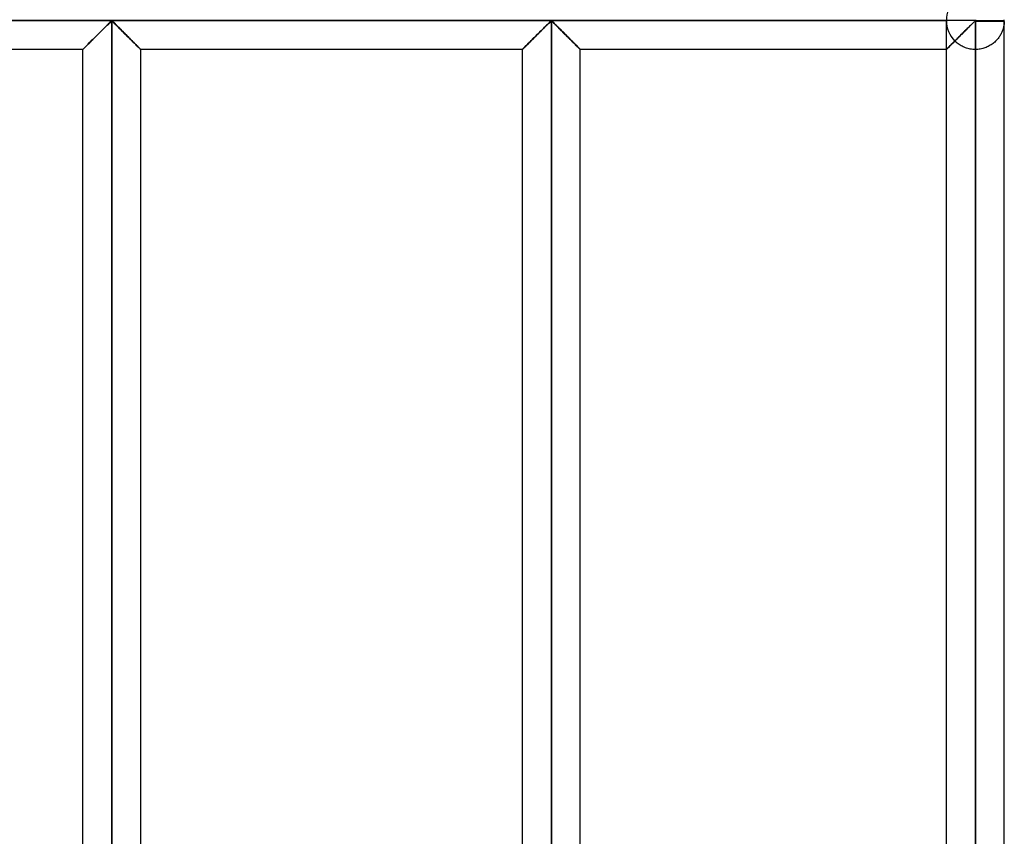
# Model space of a CAD drawing. Header units: millimetres. Extents: x -364 to 380, y -455 to 455.
# Tile 17 of 21: x 295 to 380, y 141 to 211. Entities that reach past the tile are written whole.
import ezdxf

# ---------------------------------------------------------------- set-up
doc = ezdxf.new("R2010")
doc.units = ezdxf.units.MM
doc.layers.add('MAIN-1', color=7, linetype='Continuous')
doc.layers.add('MAIN-2', color=7, linetype='Continuous')

msp = doc.modelspace()

# ---------------------------------------------------------------- linework, layer by layer
at = {"layer": 'MAIN-1'}
for p, q in [((377.5, 211.25), (265, 211.25)), ((302.448, 210.743), (302.536, 210.83)), ((302.536, 210.83), (302.619, 210.912)), ((302.619, 210.912), (302.7, 210.99)), ((302.7, 210.99), (302.777, 211.063)), ((302.777, 211.063), (302.853, 211.13)), ((302.853, 211.13), (302.95, 211.179)), ((302.95, 211.179), (303.047, 211.13)), ((302.95, 70.487), (302.95, 211.179)), ((303.047, 211.13), (303.123, 211.063)), ((303.123, 211.063), (303.2, 210.99)), ((303.2, 210.99), (303.281, 210.912)), ((303.281, 210.912), (303.364, 210.83)), ((303.364, 210.83), (303.452, 210.743)), ((340.398, 210.743), (340.486, 210.83)), ((340.486, 210.83), (340.569, 210.912)), ((340.569, 210.912), (340.65, 210.99)), ((340.65, 210.99), (340.727, 211.063)), ((340.727, 211.063), (340.803, 211.13)), ((340.803, 211.13), (340.9, 211.179)), ((340.9, 211.179), (340.997, 211.13)), ((340.9, 70.487), (340.9, 211.179)), ((340.997, 211.13), (341.073, 211.063)), ((341.073, 211.063), (341.15, 210.99)), ((341.15, 210.99), (341.231, 210.912)), ((341.231, 210.912), (341.314, 210.83)), ((341.314, 210.83), (341.402, 210.743)), ((377.042, 210.787), (377.136, 210.879)), ((377.136, 210.879), (377.226, 210.967)), ((377.226, 210.967), (377.312, 211.049)), ((377.312, 211.049), (377.395, 211.124)), ((377.395, 211.124), (377.5, 211.179)), ((377.5, 211.321), (377.5, 211.25)), ((377.5, 211.25), (380, 211.25)), ((377.5, 211.25), (377.5, 211.179)), ((379.999, 211.179), (377.5, 211.179)), ((377.5, 211.179), (377.5, 70.487)), ((379.999, 70.487), (379.999, 211.179)), ((301.586, 209.884), (301.684, 209.982)), ((301.684, 209.982), (301.782, 210.08)), ((301.782, 210.08), (301.881, 210.178)), ((301.881, 210.178), (301.978, 210.276)), ((301.978, 210.276), (302.075, 210.372)), ((302.075, 210.372), (302.171, 210.467)), ((302.171, 210.467), (302.265, 210.561)), ((302.265, 210.561), (302.358, 210.654)), ((302.358, 210.654), (302.448, 210.743)), ((303.452, 210.743), (303.542, 210.654)), ((303.542, 210.654), (303.635, 210.561)), ((303.635, 210.561), (303.729, 210.467)), ((303.729, 210.467), (303.825, 210.372)), ((303.825, 210.372), (303.922, 210.276)), ((303.922, 210.276), (304.019, 210.178)), ((304.019, 210.178), (304.118, 210.08)), ((304.118, 210.08), (304.216, 209.982)), ((304.216, 209.982), (304.314, 209.884)), ((339.536, 209.884), (339.634, 209.982)), ((339.634, 209.982), (339.732, 210.08)), ((339.732, 210.08), (339.831, 210.178)), ((339.831, 210.178), (339.928, 210.276)), ((339.928, 210.276), (340.025, 210.372)), ((340.025, 210.372), (340.121, 210.467)), ((340.121, 210.467), (340.215, 210.561)), ((340.215, 210.561), (340.308, 210.654)), ((340.308, 210.654), (340.398, 210.743)), ((341.402, 210.743), (341.492, 210.654)), ((341.492, 210.654), (341.585, 210.561)), ((341.585, 210.561), (341.679, 210.467)), ((341.679, 210.467), (341.775, 210.372)), ((341.775, 210.372), (341.872, 210.276)), ((341.872, 210.276), (341.969, 210.178)), ((341.969, 210.178), (342.068, 210.08)), ((342.068, 210.08), (342.166, 209.982)), ((342.166, 209.982), (342.264, 209.884)), ((376.097, 209.846), (376.204, 209.953)), ((376.204, 209.953), (376.313, 210.06)), ((376.313, 210.06), (376.421, 210.168)), ((376.421, 210.168), (376.528, 210.276)), ((376.528, 210.276), (376.635, 210.382)), ((376.635, 210.382), (376.74, 210.486)), ((376.74, 210.486), (376.843, 210.589)), ((376.843, 210.589), (376.944, 210.69)), ((376.944, 210.69), (377.042, 210.787)), ((300.733, 209.031), (300.802, 209.101)), ((300.802, 209.101), (300.877, 209.176)), ((300.877, 209.176), (300.956, 209.255)), ((300.956, 209.255), (301.039, 209.338)), ((301.039, 209.338), (301.125, 209.423)), ((301.125, 209.423), (301.212, 209.511)), ((301.212, 209.511), (301.302, 209.601)), ((301.302, 209.601), (301.395, 209.693)), ((301.395, 209.693), (301.49, 209.788)), ((301.49, 209.788), (301.586, 209.884)), ((304.314, 209.884), (304.41, 209.788)), ((304.41, 209.788), (304.505, 209.693)), ((304.505, 209.693), (304.598, 209.601)), ((304.598, 209.601), (304.688, 209.511)), ((304.688, 209.511), (304.775, 209.423)), ((304.775, 209.423), (304.861, 209.338)), ((304.861, 209.338), (304.944, 209.255)), ((304.944, 209.255), (305.023, 209.176)), ((305.023, 209.176), (305.098, 209.101)), ((305.098, 209.101), (305.167, 209.031)), ((338.683, 209.031), (338.752, 209.101)), ((338.752, 209.101), (338.827, 209.176)), ((338.827, 209.176), (338.906, 209.255)), ((338.906, 209.255), (338.989, 209.338)), ((338.989, 209.338), (339.075, 209.423)), ((339.075, 209.423), (339.162, 209.511)), ((339.162, 209.511), (339.252, 209.601)), ((339.252, 209.601), (339.345, 209.693)), ((339.345, 209.693), (339.44, 209.788)), ((339.44, 209.788), (339.536, 209.884)), ((342.264, 209.884), (342.36, 209.788)), ((342.36, 209.788), (342.455, 209.693)), ((342.455, 209.693), (342.548, 209.601)), ((342.548, 209.601), (342.638, 209.511)), ((342.638, 209.511), (342.725, 209.423)), ((342.725, 209.423), (342.811, 209.338)), ((342.811, 209.338), (342.894, 209.255)), ((342.894, 209.255), (342.973, 209.176)), ((342.973, 209.176), (343.048, 209.101)), ((343.048, 209.101), (343.117, 209.031)), ((375.338, 209.086), (375.419, 209.168)), ((375.419, 209.168), (375.506, 209.255)), ((375.506, 209.255), (375.598, 209.346)), ((375.598, 209.346), (375.692, 209.441)), ((375.692, 209.441), (375.789, 209.537)), ((375.789, 209.537), (375.889, 209.637)), ((375.889, 209.637), (375.992, 209.74)), ((375.992, 209.74), (376.097, 209.846)), ((300.451, 208.75), (265, 208.75)), ((300.451, 208.75), (300.456, 208.755)), ((300.451, 72.917), (300.451, 208.75)), ((300.456, 208.755), (300.469, 208.768)), ((300.469, 208.768), (300.492, 208.791)), ((300.492, 208.791), (300.524, 208.823)), ((300.524, 208.823), (300.565, 208.864)), ((300.565, 208.864), (300.613, 208.912)), ((300.613, 208.912), (300.669, 208.968)), ((300.669, 208.968), (300.733, 209.031)), ((305.167, 209.031), (305.23, 208.968)), ((305.23, 208.968), (305.287, 208.912)), ((305.287, 208.912), (305.335, 208.864)), ((305.335, 208.864), (305.376, 208.823)), ((305.376, 208.823), (305.408, 208.791)), ((305.408, 208.791), (305.431, 208.768)), ((305.431, 208.768), (305.444, 208.755)), ((305.444, 208.755), (305.449, 208.75)), ((305.449, 72.917), (305.449, 208.75)), ((338.401, 208.75), (305.449, 208.75)), ((338.401, 208.75), (338.406, 208.755)), ((338.401, 72.917), (338.401, 208.75)), ((338.406, 208.755), (338.419, 208.768)), ((338.419, 208.768), (338.442, 208.791)), ((338.442, 208.791), (338.474, 208.823)), ((338.474, 208.823), (338.515, 208.864)), ((338.515, 208.864), (338.563, 208.912)), ((338.563, 208.912), (338.62, 208.968)), ((338.62, 208.968), (338.683, 209.031)), ((343.117, 209.031), (343.181, 208.968)), ((343.181, 208.968), (343.237, 208.912)), ((343.237, 208.912), (343.285, 208.864)), ((343.285, 208.864), (343.326, 208.823)), ((343.326, 208.823), (343.358, 208.791)), ((343.358, 208.791), (343.381, 208.768)), ((343.381, 208.768), (343.394, 208.755)), ((343.394, 208.755), (343.399, 208.75)), ((343.399, 72.917), (343.399, 208.75)), ((375.001, 208.75), (343.399, 208.75)), ((375.001, 208.75), (375.007, 208.756)), ((375.001, 72.917), (375.001, 208.75)), ((375.007, 208.756), (375.023, 208.772)), ((375.023, 208.772), (375.051, 208.8)), ((375.051, 208.8), (375.089, 208.838)), ((375.089, 208.838), (375.138, 208.887)), ((375.138, 208.887), (375.196, 208.945)), ((375.196, 208.945), (375.263, 209.012)), ((375.263, 209.012), (375.338, 209.086))]:
    msp.add_line(p, q, dxfattribs=at)
for start, end in [(0, 1.62061), (358.37939, 0)]:
    msp.add_arc((377.5, 211.25), 2.5, start, end, dxfattribs=at)
at = {"layer": 'MAIN-2'}
for p, q in [((265, 211.25), (375, 211.25)), ((377.5, 211.25), (265, 211.25)), ((265, 211.25), (375, 211.25)), ((302.536, 210.83), (302.448, 210.743)), ((302.542, 210.836), (302.456, 210.751)), ((302.456, 210.751), (302.542, 210.836)), ((302.619, 210.912), (302.536, 210.83)), ((302.624, 210.917), (302.542, 210.836)), ((302.542, 210.836), (302.624, 210.917)), ((302.7, 210.99), (302.619, 210.912)), ((302.703, 210.994), (302.624, 210.917)), ((302.624, 210.917), (302.703, 210.994)), ((302.777, 211.063), (302.7, 210.99)), ((302.779, 211.065), (302.703, 210.994)), ((302.703, 210.994), (302.779, 211.065)), ((302.853, 211.13), (302.777, 211.063)), ((302.854, 211.131), (302.779, 211.065)), ((302.779, 211.065), (302.854, 211.131)), ((302.95, 211.179), (302.853, 211.13)), ((302.95, 211.179), (302.854, 211.131)), ((302.854, 211.131), (302.95, 211.179)), ((302.95, 211.179), (303.046, 211.131)), ((303.046, 211.131), (302.95, 211.179)), ((302.95, 70.487), (302.95, 211.179)), ((302.95, 211.179), (302.95, 70.487)), ((302.95, 211.179), (302.95, 70.487)), ((303.047, 211.13), (302.95, 211.179)), ((303.046, 211.131), (303.121, 211.065)), ((303.121, 211.065), (303.046, 211.131)), ((303.123, 211.063), (303.047, 211.13)), ((303.121, 211.065), (303.197, 210.994)), ((303.197, 210.994), (303.121, 211.065)), ((303.2, 210.99), (303.123, 211.063)), ((303.197, 210.994), (303.276, 210.917)), ((303.276, 210.917), (303.197, 210.994)), ((303.281, 210.912), (303.2, 210.99)), ((303.276, 210.917), (303.358, 210.836)), ((303.358, 210.836), (303.276, 210.917)), ((303.364, 210.83), (303.281, 210.912)), ((303.358, 210.836), (303.444, 210.751)), ((303.444, 210.751), (303.358, 210.836)), ((303.452, 210.743), (303.364, 210.83)), ((340.486, 210.83), (340.398, 210.743)), ((340.492, 210.836), (340.406, 210.751)), ((340.406, 210.751), (340.492, 210.836)), ((340.569, 210.912), (340.486, 210.83)), ((340.574, 210.917), (340.492, 210.836)), ((340.492, 210.836), (340.574, 210.917)), ((340.65, 210.99), (340.569, 210.912)), ((340.654, 210.994), (340.574, 210.917)), ((340.574, 210.917), (340.654, 210.994)), ((340.727, 211.063), (340.65, 210.99)), ((340.729, 211.065), (340.654, 210.994)), ((340.654, 210.994), (340.729, 211.065)), ((340.803, 211.13), (340.727, 211.063)), ((340.804, 211.131), (340.729, 211.065)), ((340.729, 211.065), (340.804, 211.131)), ((340.9, 211.179), (340.803, 211.13)), ((340.9, 211.179), (340.804, 211.131)), ((340.804, 211.131), (340.9, 211.179)), ((340.9, 211.179), (340.996, 211.131)), ((340.996, 211.131), (340.9, 211.179)), ((340.9, 70.487), (340.9, 211.179)), ((340.9, 211.179), (340.9, 70.487)), ((340.9, 211.179), (340.9, 70.487)), ((340.997, 211.13), (340.9, 211.179)), ((340.996, 211.131), (341.071, 211.065)), ((341.071, 211.065), (340.996, 211.131)), ((341.073, 211.063), (340.997, 211.13)), ((341.071, 211.065), (341.147, 210.994)), ((341.147, 210.994), (341.071, 211.065)), ((341.15, 210.99), (341.073, 211.063)), ((341.147, 210.994), (341.226, 210.917)), ((341.226, 210.917), (341.147, 210.994)), ((341.231, 210.912), (341.15, 210.99)), ((341.226, 210.917), (341.308, 210.836)), ((341.308, 210.836), (341.226, 210.917)), ((341.314, 210.83), (341.231, 210.912)), ((341.308, 210.836), (341.394, 210.751)), ((341.394, 210.751), (341.308, 210.836)), ((341.402, 210.743), (341.314, 210.83)), ((375, 211.25), (375, 211.25)), ((375.001, 208.75), (375.001, 211.179)), ((377.07, 210.814), (377.005, 210.75)), ((377.132, 210.876), (377.07, 210.814)), ((377.194, 210.936), (377.132, 210.876)), ((377.253, 210.993), (377.194, 210.936)), ((377.31, 211.048), (377.253, 210.993)), ((377.366, 211.099), (377.31, 211.048)), ((377.424, 211.146), (377.366, 211.099)), ((377.5, 211.179), (377.424, 211.146)), ((377.5, 211.25), (377.5, 211.321)), ((377.5, 211.25), (380, 211.25)), ((377.5, 211.179), (377.5, 211.25)), ((377.5, 70.487), (377.5, 211.179)), ((379.999, 211.179), (377.5, 211.179)), ((379.966, 210.837), (379.955, 210.777)), ((379.975, 210.895), (379.966, 210.837)), ((379.982, 210.951), (379.975, 210.895)), ((379.988, 211.005), (379.982, 210.951)), ((379.992, 211.056), (379.988, 211.005)), ((379.996, 211.104), (379.992, 211.056)), ((379.998, 211.148), (379.996, 211.104)), ((379.999, 211.179), (379.998, 211.148)), ((380, 211.25), (380, 211.25)), ((301.684, 209.982), (301.586, 209.884)), ((301.704, 210.002), (301.608, 209.906)), ((301.608, 209.906), (301.704, 210.002)), ((301.782, 210.08), (301.684, 209.982)), ((301.801, 210.099), (301.704, 210.002)), ((301.704, 210.002), (301.801, 210.099)), ((301.881, 210.178), (301.782, 210.08)), ((301.898, 210.196), (301.801, 210.099)), ((301.801, 210.099), (301.898, 210.196)), ((301.978, 210.276), (301.881, 210.178)), ((301.994, 210.292), (301.898, 210.196)), ((301.898, 210.196), (301.994, 210.292)), ((302.075, 210.372), (301.978, 210.276)), ((302.089, 210.387), (301.994, 210.292)), ((301.994, 210.292), (302.089, 210.387)), ((302.171, 210.467), (302.075, 210.372)), ((302.183, 210.48), (302.089, 210.387)), ((302.089, 210.387), (302.183, 210.48)), ((302.265, 210.561), (302.171, 210.467)), ((302.276, 210.573), (302.183, 210.48)), ((302.183, 210.48), (302.276, 210.573)), ((302.358, 210.654), (302.265, 210.561)), ((302.367, 210.663), (302.276, 210.573)), ((302.276, 210.573), (302.367, 210.663)), ((302.448, 210.743), (302.358, 210.654)), ((302.456, 210.751), (302.367, 210.663)), ((302.367, 210.663), (302.456, 210.751)), ((303.444, 210.751), (303.533, 210.663)), ((303.533, 210.663), (303.444, 210.751)), ((303.542, 210.654), (303.452, 210.743)), ((303.533, 210.663), (303.624, 210.573)), ((303.624, 210.573), (303.533, 210.663)), ((303.635, 210.561), (303.542, 210.654)), ((303.624, 210.573), (303.717, 210.48)), ((303.717, 210.48), (303.624, 210.573)), ((303.729, 210.467), (303.635, 210.561)), ((303.717, 210.48), (303.811, 210.387)), ((303.811, 210.387), (303.717, 210.48)), ((303.825, 210.372), (303.729, 210.467)), ((303.811, 210.387), (303.906, 210.292)), ((303.906, 210.292), (303.811, 210.387)), ((303.922, 210.276), (303.825, 210.372)), ((303.906, 210.292), (304.002, 210.196)), ((304.002, 210.196), (303.906, 210.292)), ((304.019, 210.178), (303.922, 210.276)), ((304.002, 210.196), (304.099, 210.099)), ((304.099, 210.099), (304.002, 210.196)), ((304.118, 210.08), (304.019, 210.178)), ((304.099, 210.099), (304.196, 210.002)), ((304.196, 210.002), (304.099, 210.099)), ((304.216, 209.982), (304.118, 210.08)), ((304.196, 210.002), (304.292, 209.906)), ((304.292, 209.906), (304.196, 210.002)), ((304.314, 209.884), (304.216, 209.982)), ((339.634, 209.982), (339.536, 209.884)), ((339.654, 210.002), (339.558, 209.906)), ((339.558, 209.906), (339.654, 210.002)), ((339.732, 210.08), (339.634, 209.982)), ((339.751, 210.099), (339.654, 210.002)), ((339.654, 210.002), (339.751, 210.099)), ((339.831, 210.178), (339.732, 210.08)), ((339.848, 210.196), (339.751, 210.099)), ((339.751, 210.099), (339.848, 210.196)), ((339.928, 210.276), (339.831, 210.178)), ((339.944, 210.292), (339.848, 210.196)), ((339.848, 210.196), (339.944, 210.292)), ((340.025, 210.372), (339.928, 210.276)), ((340.039, 210.387), (339.944, 210.292)), ((339.944, 210.292), (340.039, 210.387)), ((340.121, 210.467), (340.025, 210.372)), ((340.133, 210.48), (340.039, 210.387)), ((340.039, 210.387), (340.133, 210.48)), ((340.215, 210.561), (340.121, 210.467)), ((340.226, 210.573), (340.133, 210.48)), ((340.133, 210.48), (340.226, 210.573)), ((340.308, 210.654), (340.215, 210.561)), ((340.317, 210.663), (340.226, 210.573)), ((340.226, 210.573), (340.317, 210.663)), ((340.398, 210.743), (340.308, 210.654)), ((340.406, 210.751), (340.317, 210.663)), ((340.317, 210.663), (340.406, 210.751)), ((341.394, 210.751), (341.483, 210.663)), ((341.483, 210.663), (341.394, 210.751)), ((341.492, 210.654), (341.402, 210.743)), ((341.483, 210.663), (341.574, 210.573)), ((341.574, 210.573), (341.483, 210.663)), ((341.585, 210.561), (341.492, 210.654)), ((341.574, 210.573), (341.667, 210.48)), ((341.667, 210.48), (341.574, 210.573)), ((341.679, 210.467), (341.585, 210.561)), ((341.667, 210.48), (341.761, 210.387)), ((341.761, 210.387), (341.667, 210.48)), ((341.775, 210.372), (341.679, 210.467)), ((341.761, 210.387), (341.856, 210.292)), ((341.856, 210.292), (341.761, 210.387)), ((341.872, 210.276), (341.775, 210.372)), ((341.856, 210.292), (341.952, 210.196)), ((341.952, 210.196), (341.856, 210.292)), ((341.969, 210.178), (341.872, 210.276)), ((341.952, 210.196), (342.049, 210.099)), ((342.049, 210.099), (341.952, 210.196)), ((342.068, 210.08), (341.969, 210.178)), ((342.049, 210.099), (342.146, 210.002)), ((342.146, 210.002), (342.049, 210.099)), ((342.166, 209.982), (342.068, 210.08)), ((342.146, 210.002), (342.242, 209.906)), ((342.242, 209.906), (342.146, 210.002)), ((342.264, 209.884), (342.166, 209.982)), ((376.227, 209.975), (376.154, 209.902)), ((376.299, 210.047), (376.227, 209.975)), ((376.372, 210.12), (376.299, 210.047)), ((376.445, 210.193), (376.372, 210.12)), ((376.518, 210.265), (376.445, 210.193)), ((376.589, 210.337), (376.518, 210.265)), ((376.661, 210.408), (376.589, 210.337)), ((376.731, 210.478), (376.661, 210.408)), ((376.801, 210.548), (376.731, 210.478)), ((376.87, 210.616), (376.801, 210.548)), ((376.938, 210.684), (376.87, 210.616)), ((377.005, 210.75), (376.938, 210.684)), ((379.652, 209.978), (379.61, 209.909)), ((379.691, 210.047), (379.652, 209.978)), ((379.728, 210.116), (379.691, 210.047)), ((379.762, 210.185), (379.728, 210.116)), ((379.793, 210.253), (379.762, 210.185)), ((379.821, 210.321), (379.793, 210.253)), ((379.847, 210.389), (379.821, 210.321)), ((379.87, 210.455), (379.847, 210.389)), ((379.891, 210.522), (379.87, 210.455)), ((379.91, 210.587), (379.891, 210.522)), ((379.927, 210.652), (379.91, 210.587)), ((379.942, 210.715), (379.927, 210.652)), ((379.955, 210.777), (379.942, 210.715)), ((300.802, 209.101), (300.733, 209.031)), ((300.828, 209.127), (300.758, 209.057)), ((300.758, 209.057), (300.828, 209.127)), ((300.877, 209.176), (300.802, 209.101)), ((300.904, 209.202), (300.828, 209.127)), ((300.828, 209.127), (300.904, 209.202)), ((300.956, 209.255), (300.877, 209.176)), ((300.983, 209.282), (300.904, 209.202)), ((300.904, 209.202), (300.983, 209.282)), ((301.039, 209.338), (300.956, 209.255)), ((301.066, 209.364), (300.983, 209.282)), ((300.983, 209.282), (301.066, 209.364)), ((301.125, 209.423), (301.039, 209.338)), ((301.151, 209.449), (301.066, 209.364)), ((301.066, 209.364), (301.151, 209.449)), ((301.212, 209.511), (301.125, 209.423)), ((301.237, 209.536), (301.151, 209.449)), ((301.151, 209.449), (301.237, 209.536)), ((301.302, 209.601), (301.212, 209.511)), ((301.327, 209.625), (301.237, 209.536)), ((301.237, 209.536), (301.327, 209.625)), ((301.395, 209.693), (301.302, 209.601)), ((301.419, 209.717), (301.327, 209.625)), ((301.327, 209.625), (301.419, 209.717)), ((301.49, 209.788), (301.395, 209.693)), ((301.513, 209.811), (301.419, 209.717)), ((301.419, 209.717), (301.513, 209.811)), ((301.586, 209.884), (301.49, 209.788)), ((301.608, 209.906), (301.513, 209.811)), ((301.513, 209.811), (301.608, 209.906)), ((304.292, 209.906), (304.387, 209.811)), ((304.387, 209.811), (304.292, 209.906)), ((304.41, 209.788), (304.314, 209.884)), ((304.387, 209.811), (304.481, 209.717)), ((304.481, 209.717), (304.387, 209.811)), ((304.505, 209.693), (304.41, 209.788)), ((304.481, 209.717), (304.573, 209.625)), ((304.573, 209.625), (304.481, 209.717)), ((304.598, 209.601), (304.505, 209.693)), ((304.573, 209.625), (304.663, 209.536)), ((304.663, 209.536), (304.573, 209.625)), ((304.688, 209.511), (304.598, 209.601)), ((304.663, 209.536), (304.749, 209.449)), ((304.749, 209.449), (304.663, 209.536)), ((304.775, 209.423), (304.688, 209.511)), ((304.749, 209.449), (304.834, 209.364)), ((304.834, 209.364), (304.749, 209.449)), ((304.861, 209.338), (304.775, 209.423)), ((304.834, 209.364), (304.917, 209.282)), ((304.917, 209.282), (304.834, 209.364)), ((304.944, 209.255), (304.861, 209.338)), ((304.917, 209.282), (304.996, 209.202)), ((304.996, 209.202), (304.917, 209.282)), ((305.023, 209.176), (304.944, 209.255)), ((304.996, 209.202), (305.072, 209.127)), ((305.072, 209.127), (304.996, 209.202)), ((305.098, 209.101), (305.023, 209.176)), ((305.072, 209.127), (305.142, 209.057)), ((305.142, 209.057), (305.072, 209.127)), ((305.167, 209.031), (305.098, 209.101)), ((338.752, 209.101), (338.683, 209.031)), ((338.778, 209.127), (338.708, 209.057)), ((338.708, 209.057), (338.778, 209.127)), ((338.827, 209.176), (338.752, 209.101)), ((338.854, 209.202), (338.778, 209.127)), ((338.778, 209.127), (338.854, 209.202)), ((338.906, 209.255), (338.827, 209.176)), ((338.933, 209.282), (338.854, 209.202)), ((338.854, 209.202), (338.933, 209.282)), ((338.989, 209.338), (338.906, 209.255)), ((339.016, 209.364), (338.933, 209.282)), ((338.933, 209.282), (339.016, 209.364)), ((339.075, 209.423), (338.989, 209.338)), ((339.101, 209.449), (339.016, 209.364)), ((339.016, 209.364), (339.101, 209.449)), ((339.162, 209.511), (339.075, 209.423)), ((339.187, 209.536), (339.101, 209.449)), ((339.101, 209.449), (339.187, 209.536)), ((339.252, 209.601), (339.162, 209.511)), ((339.277, 209.625), (339.187, 209.536)), ((339.187, 209.536), (339.277, 209.625)), ((339.345, 209.693), (339.252, 209.601)), ((339.369, 209.717), (339.277, 209.625)), ((339.277, 209.625), (339.369, 209.717)), ((339.44, 209.788), (339.345, 209.693)), ((339.463, 209.811), (339.369, 209.717)), ((339.369, 209.717), (339.463, 209.811)), ((339.536, 209.884), (339.44, 209.788)), ((339.558, 209.906), (339.463, 209.811)), ((339.463, 209.811), (339.558, 209.906)), ((342.242, 209.906), (342.337, 209.811)), ((342.337, 209.811), (342.242, 209.906)), ((342.36, 209.788), (342.264, 209.884)), ((342.337, 209.811), (342.431, 209.717)), ((342.431, 209.717), (342.337, 209.811)), ((342.455, 209.693), (342.36, 209.788)), ((342.431, 209.717), (342.523, 209.625)), ((342.523, 209.625), (342.431, 209.717)), ((342.548, 209.601), (342.455, 209.693)), ((342.523, 209.625), (342.613, 209.536)), ((342.613, 209.536), (342.523, 209.625)), ((342.638, 209.511), (342.548, 209.601)), ((342.613, 209.536), (342.699, 209.449)), ((342.699, 209.449), (342.613, 209.536)), ((342.725, 209.423), (342.638, 209.511)), ((342.699, 209.449), (342.784, 209.364)), ((342.784, 209.364), (342.699, 209.449)), ((342.811, 209.338), (342.725, 209.423)), ((342.784, 209.364), (342.867, 209.282)), ((342.867, 209.282), (342.784, 209.364)), ((342.894, 209.255), (342.811, 209.338)), ((342.867, 209.282), (342.946, 209.202)), ((342.946, 209.202), (342.867, 209.282)), ((342.973, 209.176), (342.894, 209.255)), ((342.946, 209.202), (343.022, 209.127)), ((343.022, 209.127), (342.946, 209.202)), ((343.048, 209.101), (342.973, 209.176)), ((343.022, 209.127), (343.092, 209.057)), ((343.092, 209.057), (343.022, 209.127)), ((343.117, 209.031), (343.048, 209.101)), ((375.315, 209.064), (375.368, 209.117)), ((375.374, 209.122), (375.32, 209.069)), ((375.422, 209.171), (375.33, 209.079)), ((375.368, 209.117), (375.424, 209.173)), ((375.43, 209.178), (375.374, 209.122)), ((375.521, 209.27), (375.422, 209.171)), ((375.424, 209.173), (375.482, 209.231)), ((375.488, 209.237), (375.43, 209.178)), ((375.482, 209.231), (375.543, 209.292)), ((375.549, 209.298), (375.488, 209.237)), ((375.625, 209.374), (375.521, 209.27)), ((375.543, 209.292), (375.605, 209.354)), ((375.611, 209.36), (375.549, 209.298)), ((375.605, 209.354), (375.669, 209.417)), ((375.675, 209.423), (375.611, 209.36)), ((375.733, 209.482), (375.625, 209.374)), ((375.669, 209.417), (375.733, 209.482)), ((375.739, 209.488), (375.675, 209.423)), ((375.798, 209.419), (375.733, 209.482)), ((375.805, 209.554), (375.739, 209.488)), ((375.867, 209.357), (375.798, 209.419)), ((375.872, 209.621), (375.805, 209.554)), ((375.94, 209.297), (375.867, 209.357)), ((375.941, 209.69), (375.872, 209.621)), ((376.016, 209.238), (375.94, 209.297)), ((376.011, 209.76), (375.941, 209.69)), ((376.082, 209.831), (376.011, 209.76)), ((376.097, 209.181), (376.016, 209.238)), ((376.154, 209.902), (376.082, 209.831)), ((376.181, 209.127), (376.097, 209.181)), ((376.268, 209.075), (376.181, 209.127)), ((378.793, 209.11), (378.706, 209.06)), ((378.876, 209.163), (378.793, 209.11)), ((378.955, 209.217), (378.876, 209.163)), ((379.031, 209.274), (378.955, 209.217)), ((379.104, 209.333), (379.031, 209.274)), ((379.173, 209.392), (379.104, 209.333)), ((379.238, 209.453), (379.173, 209.392)), ((379.299, 209.514), (379.238, 209.453)), ((379.358, 209.577), (379.299, 209.514)), ((379.414, 209.642), (379.358, 209.577)), ((379.467, 209.707), (379.414, 209.642)), ((379.518, 209.774), (379.467, 209.707)), ((379.565, 209.841), (379.518, 209.774)), ((379.61, 209.909), (379.565, 209.841)), ((300.456, 208.755), (300.451, 208.75)), ((300.461, 208.76), (300.452, 208.751)), ((300.452, 208.751), (300.461, 208.76)), ((300.452, 208.751), (300.452, 208.751)), ((300.469, 208.768), (300.456, 208.755)), ((300.479, 208.778), (300.461, 208.76)), ((300.461, 208.76), (300.479, 208.778)), ((300.492, 208.791), (300.469, 208.768)), ((300.506, 208.805), (300.479, 208.778)), ((300.479, 208.778), (300.506, 208.805)), ((300.524, 208.823), (300.492, 208.791)), ((300.541, 208.84), (300.506, 208.805)), ((300.506, 208.805), (300.541, 208.84)), ((300.565, 208.864), (300.524, 208.823)), ((300.584, 208.883), (300.541, 208.84)), ((300.541, 208.84), (300.584, 208.883)), ((300.613, 208.912), (300.565, 208.864)), ((300.635, 208.934), (300.584, 208.883)), ((300.584, 208.883), (300.635, 208.934)), ((300.669, 208.968), (300.613, 208.912)), ((300.693, 208.992), (300.635, 208.934)), ((300.635, 208.934), (300.693, 208.992)), ((300.733, 209.031), (300.669, 208.968)), ((300.758, 209.057), (300.693, 208.992)), ((300.693, 208.992), (300.758, 209.057)), ((305.142, 209.057), (305.207, 208.992)), ((305.207, 208.992), (305.142, 209.057)), ((305.23, 208.968), (305.167, 209.031)), ((305.207, 208.992), (305.265, 208.934)), ((305.265, 208.934), (305.207, 208.992)), ((305.287, 208.912), (305.23, 208.968)), ((305.265, 208.934), (305.316, 208.883)), ((305.316, 208.883), (305.265, 208.934)), ((305.335, 208.864), (305.287, 208.912)), ((305.316, 208.883), (305.359, 208.84)), ((305.359, 208.84), (305.316, 208.883)), ((305.376, 208.823), (305.335, 208.864)), ((305.359, 208.84), (305.394, 208.805)), ((305.394, 208.805), (305.359, 208.84)), ((305.408, 208.791), (305.376, 208.823)), ((305.394, 208.805), (305.421, 208.778)), ((305.421, 208.778), (305.394, 208.805)), ((305.431, 208.768), (305.408, 208.791)), ((305.421, 208.778), (305.439, 208.76)), ((305.439, 208.76), (305.421, 208.778)), ((305.444, 208.755), (305.431, 208.768)), ((305.439, 208.76), (305.448, 208.751)), ((305.448, 208.751), (305.439, 208.76)), ((305.449, 208.75), (305.444, 208.755)), ((305.448, 208.751), (305.448, 208.751)), ((338.406, 208.755), (338.401, 208.75)), ((338.411, 208.76), (338.402, 208.751)), ((338.402, 208.751), (338.411, 208.76)), ((338.402, 208.751), (338.402, 208.751)), ((338.419, 208.768), (338.406, 208.755)), ((338.429, 208.778), (338.411, 208.76)), ((338.411, 208.76), (338.429, 208.778)), ((338.442, 208.791), (338.419, 208.768)), ((338.456, 208.805), (338.429, 208.778)), ((338.429, 208.778), (338.456, 208.805)), ((338.474, 208.823), (338.442, 208.791)), ((338.491, 208.84), (338.456, 208.805)), ((338.456, 208.805), (338.491, 208.84)), ((338.515, 208.864), (338.474, 208.823)), ((338.534, 208.883), (338.491, 208.84)), ((338.491, 208.84), (338.534, 208.883)), ((338.563, 208.912), (338.515, 208.864)), ((338.585, 208.934), (338.534, 208.883)), ((338.534, 208.883), (338.585, 208.934)), ((338.62, 208.968), (338.563, 208.912)), ((338.643, 208.992), (338.585, 208.934)), ((338.585, 208.934), (338.643, 208.992)), ((338.683, 209.031), (338.62, 208.968)), ((338.708, 209.057), (338.643, 208.992)), ((338.643, 208.992), (338.708, 209.057)), ((343.092, 209.057), (343.157, 208.992)), ((343.157, 208.992), (343.092, 209.057)), ((343.181, 208.968), (343.117, 209.031)), ((343.157, 208.992), (343.215, 208.934)), ((343.215, 208.934), (343.157, 208.992)), ((343.237, 208.912), (343.181, 208.968)), ((343.215, 208.934), (343.266, 208.883)), ((343.266, 208.883), (343.215, 208.934)), ((343.285, 208.864), (343.237, 208.912)), ((343.266, 208.883), (343.309, 208.84)), ((343.309, 208.84), (343.266, 208.883)), ((343.326, 208.823), (343.285, 208.864)), ((343.309, 208.84), (343.344, 208.805)), ((343.344, 208.805), (343.309, 208.84)), ((343.358, 208.791), (343.326, 208.823)), ((343.344, 208.805), (343.371, 208.778)), ((343.371, 208.778), (343.344, 208.805)), ((343.381, 208.768), (343.358, 208.791)), ((343.371, 208.778), (343.389, 208.76)), ((343.389, 208.76), (343.371, 208.778)), ((343.394, 208.755), (343.381, 208.768)), ((343.389, 208.76), (343.398, 208.751)), ((343.398, 208.751), (343.389, 208.76)), ((343.399, 208.75), (343.394, 208.755)), ((343.398, 208.751), (343.398, 208.751)), ((375.008, 208.757), (375.001, 208.75)), ((375.007, 208.756), (375.002, 208.751)), ((375.002, 208.751), (375.006, 208.755)), ((375.002, 208.751), (375.002, 208.751)), ((375.006, 208.755), (375.016, 208.765)), ((375.017, 208.766), (375.007, 208.756)), ((375.029, 208.778), (375.008, 208.757)), ((375.016, 208.765), (375.031, 208.78)), ((375.033, 208.782), (375.017, 208.766)), ((375.065, 208.814), (375.029, 208.778)), ((375.031, 208.78), (375.051, 208.8)), ((375.053, 208.802), (375.033, 208.782)), ((375.051, 208.8), (375.076, 208.825)), ((375.078, 208.827), (375.053, 208.802)), ((375.113, 208.862), (375.065, 208.814)), ((375.076, 208.825), (375.105, 208.854)), ((375.108, 208.857), (375.078, 208.827)), ((375.105, 208.854), (375.139, 208.888)), ((375.143, 208.892), (375.108, 208.857)), ((375.175, 208.924), (375.113, 208.862)), ((375.139, 208.888), (375.177, 208.926)), ((375.181, 208.93), (375.143, 208.892)), ((375.247, 208.996), (375.175, 208.924)), ((375.177, 208.926), (375.22, 208.968)), ((375.224, 208.973), (375.181, 208.93)), ((375.22, 208.968), (375.266, 209.015)), ((375.27, 209.019), (375.224, 208.973)), ((375.33, 209.079), (375.247, 208.996)), ((375.266, 209.015), (375.315, 209.064)), ((375.32, 209.069), (375.27, 209.019)), ((376.359, 209.026), (376.268, 209.075)), ((376.452, 208.98), (376.359, 209.026)), ((376.549, 208.938), (376.452, 208.98)), ((376.648, 208.9), (376.549, 208.938)), ((376.75, 208.865), (376.648, 208.9)), ((376.853, 208.835), (376.75, 208.865)), ((376.959, 208.809), (376.853, 208.835)), ((377.065, 208.788), (376.959, 208.809)), ((377.173, 208.771), (377.065, 208.788)), ((377.282, 208.76), (377.173, 208.771)), ((377.391, 208.752), (377.282, 208.76)), ((377.5, 208.75), (377.391, 208.752)), ((377.606, 208.752), (377.5, 208.75)), ((377.5, 208.75), (377.5, 72.917)), ((377.5, 208.75), (377.5, 72.917)), ((377.5, 72.917), (377.5, 208.75)), ((377.5, 208.75), (377.5, 72.917)), ((377.5, 72.917), (377.5, 208.75)), ((377.5, 208.75), (377.5, 72.917)), ((377.5, 72.917), (377.5, 208.75)), ((377.5, 208.75), (377.5, 72.917)), ((377.5, 72.917), (377.5, 208.75)), ((377.5, 208.75), (377.5, 72.917)), ((377.5, 72.917), (377.5, 208.75)), ((377.5, 208.75), (377.5, 72.917)), ((377.5, 72.917), (377.5, 208.75)), ((377.5, 208.75), (377.5, 72.917)), ((377.5, 72.917), (377.5, 208.75)), ((377.5, 208.75), (377.5, 72.917)), ((377.5, 72.917), (377.5, 208.75)), ((377.5, 208.75), (377.5, 72.917)), ((377.5, 72.917), (377.5, 208.75)), ((377.5, 208.75), (377.5, 72.917)), ((377.5, 72.917), (377.5, 208.75)), ((377.5, 208.75), (377.5, 72.917)), ((377.5, 72.917), (377.5, 208.75)), ((377.5, 208.75), (377.5, 72.917)), ((377.5, 72.917), (377.5, 208.75)), ((377.5, 208.75), (377.5, 72.917)), ((377.5, 72.917), (377.5, 208.75)), ((377.5, 208.75), (377.5, 72.917)), ((377.5, 72.917), (377.5, 208.75)), ((377.5, 208.75), (377.5, 72.917)), ((377.5, 72.917), (377.5, 208.75)), ((377.5, 208.75), (377.5, 72.917)), ((377.5, 72.917), (377.5, 208.75)), ((377.5, 208.75), (377.5, 72.917)), ((377.5, 72.917), (377.5, 208.75)), ((377.5, 208.75), (377.5, 72.917)), ((377.5, 72.917), (377.5, 208.75)), ((377.5, 208.75), (377.5, 72.917)), ((377.5, 72.917), (377.5, 208.75)), ((377.5, 208.75), (377.5, 72.917)), ((377.5, 72.917), (377.5, 208.75)), ((377.5, 208.75), (377.5, 72.917)), ((377.5, 72.917), (377.5, 208.75)), ((377.5, 208.75), (377.5, 72.917)), ((377.5, 72.917), (377.5, 208.75)), ((377.5, 208.75), (377.5, 72.917)), ((377.5, 72.917), (377.5, 208.75)), ((377.5, 72.917), (377.5, 208.75)), ((377.713, 208.759), (377.606, 208.752)), ((377.819, 208.77), (377.713, 208.759)), ((377.924, 208.786), (377.819, 208.77)), ((378.029, 208.807), (377.924, 208.786)), ((378.132, 208.831), (378.029, 208.807)), ((378.233, 208.86), (378.132, 208.831)), ((378.333, 208.893), (378.233, 208.86)), ((378.43, 208.929), (378.333, 208.893)), ((378.525, 208.97), (378.43, 208.929)), ((378.617, 209.013), (378.525, 208.97)), ((378.706, 209.06), (378.617, 209.013))]:
    msp.add_line(p, q, dxfattribs=at)
for start_param, end_param in [(-0.785798, 0), (0, 0.785798)]:
    msp.add_ellipse((377.5, 211.25), major_axis=(-2.5, 0), ratio=1, start_param=start_param, end_param=end_param, dxfattribs=at)

doc.saveas('drawing.dxf')
